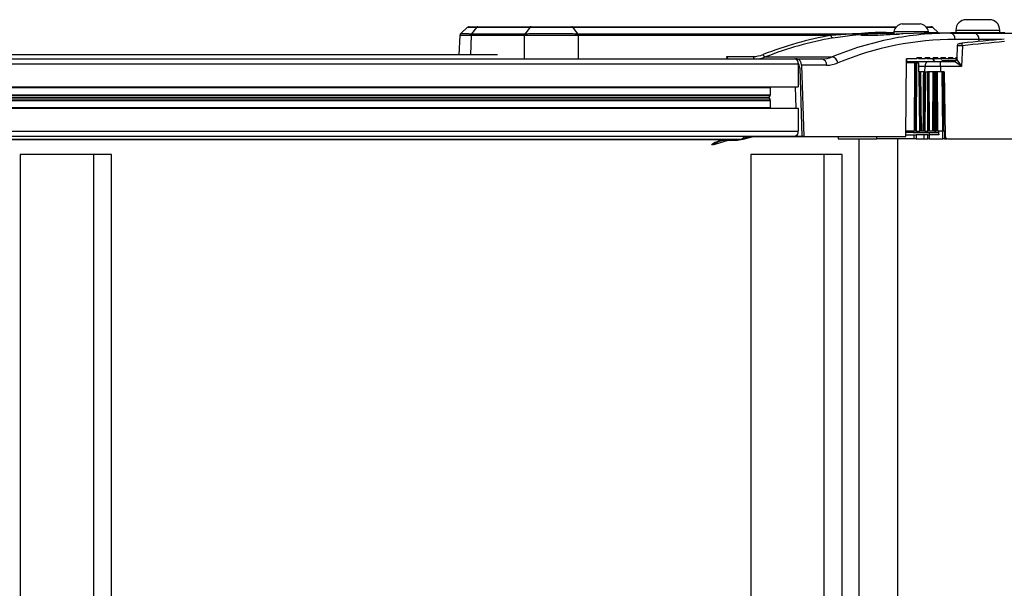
# Model space of a CAD drawing. Header units: millimetres. Extents: x 0 to 420, y 0 to 297.
# Tile 20 of 69: x 147 to 174, y 99 to 115. Entities that reach past the tile are written whole.
import ezdxf

# ---------------------------------------------------------------- set-up
doc = ezdxf.new("R2010")
doc.units = ezdxf.units.MM

msp = doc.modelspace()

# ---------------------------------------------------------------- linework, layer by layer
at = {"color": 7, "linetype": 'Continuous', "lineweight": 25}
for p, q in [((173.60869, 114.9213), (172.96448, 114.9213)), ((159.14667, 114.70962), (158.95656, 114.53479)), ((159.26564, 114.53308), (159.39845, 114.70824)), ((160.87224, 114.70824), (159.39845, 114.70824)), ((159.43297, 114.72747), (160.90679, 114.72747)), ((160.87224, 114.70824), (160.73943, 114.53308)), ((162.03322, 114.72747), (171.03264, 114.72747)), ((162.06623, 114.70824), (162.19313, 114.53308)), ((171.01484, 114.70824), (162.06623, 114.70824)), ((171.1881, 114.80621), (171.68915, 114.80621)), ((171.84461, 114.72747), (171.98869, 114.72747)), ((172.03751, 114.70824), (171.86241, 114.70824)), ((172.18817, 114.56775), (172.03751, 114.70824)), ((172.67816, 114.63442), (172.67816, 114.56284)), ((172.67816, 114.63442), (173.89501, 114.63442)), ((173.89501, 114.56284), (173.89501, 114.63442)), ((158.93465, 114.48666), (158.90866, 113.94879)), ((159.24887, 114.48324), (159.22304, 113.94879)), ((159.24933, 114.48323), (159.24887, 114.48324)), ((160.72348, 114.48323), (159.24933, 114.48323)), ((159.26564, 114.53308), (160.73943, 114.53308)), ((160.72338, 113.83706), (160.72406, 114.48324)), ((160.72406, 114.48324), (160.72348, 114.48323)), ((162.19313, 114.53308), (169.97, 114.53308)), ((162.20775, 114.48324), (162.20707, 113.83706)), ((169.21508, 114.48323), (162.20848, 114.48323)), ((170.23416, 114.52834), (170.81674, 114.54852)), ((170.23475, 114.48091), (170.23416, 114.52834)), ((170.74272, 114.56775), (170.95546, 114.56775)), ((170.81674, 114.54852), (170.7757, 114.54852)), ((170.94328, 114.54852), (170.81674, 114.54852)), ((170.81731, 114.50254), (170.81674, 114.54852)), ((170.8302, 114.51989), (170.8302, 114.50334)), ((170.8302, 114.51989), (171.08438, 114.51989)), ((170.95546, 114.54852), (170.94328, 114.54852)), ((170.94363, 114.51989), (170.94328, 114.54852)), ((170.95546, 114.59147), (170.95546, 114.51989)), ((170.95546, 114.59147), (171.92179, 114.59147)), ((171.7993, 114.54852), (171.21657, 114.5284)), ((172.53233, 114.54852), (171.7993, 114.54852)), ((171.92179, 114.54852), (171.92179, 114.59147)), ((171.92179, 114.56775), (172.18817, 114.56775)), ((172.53233, 114.54852), (173.19032, 114.54852)), ((172.535, 114.56284), (172.535, 114.54852)), ((172.535, 114.56284), (174.03817, 114.56284)), ((173.31678, 114.37582), (172.65879, 114.37582)), ((173.19032, 114.54852), (174.6828, 114.54852)), ((173.31678, 114.37582), (173.31821, 114.31757)), ((173.93922, 114.37582), (173.31678, 114.37582)), ((172.71771, 114.19496), (172.70176, 113.8339)), ((172.86115, 114.20048), (172.83571, 113.62482)), ((172.87154, 114.27229), (172.85422, 114.27047)), ((112.53193, 113.83706), (168.20774, 113.83706)), ((159.97327, 113.94879), (114.49912, 113.94879)), ((166.33506, 113.90181), (167.06164, 113.90181)), ((166.33708, 113.83706), (166.33506, 113.90181)), ((167.40075, 113.88877), (169.24674, 113.88877)), ((168.27429, 113.83273), (168.23246, 113.83273)), ((168.27429, 113.83273), (168.96783, 113.83273)), ((171.29354, 111.68534), (171.30681, 113.83273)), ((171.59442, 113.83273), (171.30681, 113.83273)), ((171.30991, 113.83273), (171.30991, 113.76548)), ((171.59881, 113.86852), (171.59442, 113.83273)), ((171.59881, 113.86852), (171.72755, 113.86852)), ((171.65426, 113.83273), (171.64888, 113.86852)), ((171.73293, 113.83273), (171.65426, 113.83273)), ((171.73293, 113.83273), (171.72755, 113.86852)), ((171.82559, 113.83273), (171.73293, 113.83273)), ((171.82983, 113.86852), (171.82559, 113.83273)), ((171.82983, 113.86852), (171.95581, 113.86852)), ((171.87376, 113.83273), (171.86844, 113.86852)), ((171.96113, 113.83273), (171.87376, 113.83273)), ((171.96113, 113.83273), (171.95581, 113.86852)), ((172.04747, 113.83273), (171.96113, 113.83273)), ((172.05157, 113.86852), (172.04747, 113.83273)), ((172.05157, 113.86852), (172.17523, 113.86852)), ((172.05572, 113.83273), (172.08479, 113.83273)), ((172.08479, 113.83273), (172.0795, 113.86852)), ((172.18052, 113.83273), (172.08479, 113.83273)), ((172.18052, 113.83273), (172.17523, 113.86852)), ((172.26174, 113.83273), (172.18052, 113.83273)), ((172.26571, 113.86852), (172.26174, 113.83273)), ((172.26174, 113.83273), (172.28548, 113.83273)), ((172.26571, 113.86852), (172.38747, 113.86852)), ((172.28893, 113.83273), (172.28366, 113.86852)), ((172.29954, 113.79411), (172.28512, 113.76548)), ((172.28548, 113.83273), (172.28893, 113.83273)), ((172.39274, 113.83273), (172.28893, 113.83273)), ((172.29954, 113.79411), (172.68754, 113.79411)), ((172.39274, 113.83273), (172.38747, 113.86852)), ((172.46989, 113.83273), (172.39274, 113.83273)), ((172.47376, 113.86852), (172.46989, 113.83273)), ((172.46989, 113.83273), (172.48759, 113.83273)), ((172.47376, 113.86852), (172.594, 113.86852)), ((172.48759, 113.83273), (172.48233, 113.86852)), ((172.59926, 113.83273), (172.48759, 113.83273)), ((172.59926, 113.83273), (172.594, 113.86852)), ((172.67329, 113.83273), (172.59926, 113.83273)), ((172.67706, 113.86852), (172.67329, 113.83273)), ((172.68206, 113.83273), (172.67695, 113.86745)), ((172.67706, 113.86852), (172.70329, 113.86852)), ((112.63316, 113.6939), (168.30897, 113.6939)), ((168.30897, 113.6939), (168.30897, 113.06042)), ((168.35338, 113.58844), (168.30897, 113.58844)), ((168.35338, 113.58844), (168.41211, 111.68534)), ((168.40181, 113.66002), (168.46276, 111.68534)), ((169.09429, 113.66002), (168.40181, 113.66002)), ((171.54601, 113.72969), (171.30617, 113.72969)), ((171.30991, 113.76548), (171.93137, 113.76548)), ((171.53431, 111.83284), (171.54601, 113.72969)), ((171.54601, 113.72969), (171.57453, 113.72969)), ((171.56283, 111.83284), (171.57453, 113.72969)), ((171.57453, 113.72969), (171.59164, 113.72969)), ((171.59164, 113.72969), (171.57994, 111.83284)), ((171.59164, 113.72969), (171.6461, 113.72969)), ((171.6461, 113.72969), (171.64666, 113.47916)), ((171.82367, 113.62482), (171.64634, 113.62482)), ((171.82234, 113.47916), (171.82367, 113.62482)), ((172.25445, 113.62482), (172.2533, 113.47916)), ((172.25445, 113.62482), (172.25445, 113.76548)), ((172.25445, 113.76548), (172.63028, 113.76548)), ((172.83571, 113.62482), (172.25445, 113.62482)), ((171.66384, 113.47916), (171.64666, 113.47916)), ((171.68143, 111.83284), (171.66384, 113.47916)), ((171.67734, 113.47916), (171.66384, 113.47916)), ((171.67734, 113.47916), (171.69493, 111.83284)), ((171.67734, 113.47916), (171.69983, 113.47916)), ((171.69983, 113.47916), (171.71743, 111.83284)), ((171.78646, 113.47916), (171.69983, 113.47916)), ((171.83202, 113.47916), (171.8943, 113.47916)), ((171.90805, 113.47916), (171.93162, 113.47916)), ((171.93162, 113.47916), (171.94272, 111.83284)), ((172.04591, 113.47916), (171.93162, 113.47916)), ((172.04079, 111.83284), (172.04591, 113.47916)), ((172.09569, 113.47916), (172.11711, 113.47916)), ((172.15709, 113.47916), (172.16684, 111.83284)), ((172.35112, 113.47916), (172.2533, 113.47916)), ((172.31705, 111.83284), (172.30305, 113.47916)), ((172.3222, 113.47916), (172.33619, 111.83284)), ((172.34182, 111.83284), (172.32794, 113.47916)), ((172.35112, 113.47916), (172.38237, 111.68843)), ((112.56095, 113.04253), (167.53457, 113.04253)), ((112.63316, 113.06042), (168.30897, 113.06042)), ((167.53509, 113.06042), (167.53457, 113.04253)), ((167.53457, 113.04253), (167.53457, 112.84235)), ((168.22869, 113.06042), (168.24703, 112.46631)), ((112.56218, 112.84235), (167.53457, 112.84235)), ((112.56226, 112.82971), (167.53087, 112.82971)), ((112.56259, 112.77601), (167.49295, 112.77601)), ((112.56275, 112.75072), (167.49295, 112.75072)), ((112.56308, 112.69703), (167.53087, 112.69703)), ((167.53087, 112.82971), (167.49295, 112.77601)), ((167.49295, 112.75072), (167.53087, 112.69703)), ((112.56316, 112.68439), (167.53457, 112.68439)), ((112.56439, 112.48421), (167.53457, 112.48421)), ((112.63316, 112.46631), (168.30897, 112.46631)), ((167.53457, 112.68439), (167.53457, 112.48421)), ((167.53457, 112.48421), (167.53509, 112.46631)), ((168.30897, 112.46631), (168.30897, 111.83284)), ((111.03383, 111.60941), (166.70964, 111.60941)), ((112.56929, 111.68968), (168.20774, 111.68968)), ((112.63316, 111.83284), (168.30897, 111.83284)), ((166.74583, 111.60347), (167.03702, 111.67382)), ((166.78965, 111.63022), (166.80334, 111.6413)), ((166.80334, 111.6413), (166.98049, 111.67237)), ((166.80334, 111.6413), (166.80334, 111.66351)), ((166.84594, 111.68968), (166.84608, 111.68534)), ((166.84608, 111.68534), (168.27113, 111.68534)), ((166.98049, 111.67237), (167.05301, 111.68534)), ((166.98049, 111.67237), (166.98049, 111.68534)), ((167.66309, 111.68534), (167.66309, 111.67103)), ((167.74399, 111.67103), (167.66309, 111.67103)), ((167.74399, 111.67103), (167.74399, 111.68534)), ((168.45964, 111.67103), (167.74399, 111.67103)), ((168.27006, 111.72002), (168.27113, 111.68534)), ((168.41211, 111.68534), (168.27113, 111.68534)), ((168.46276, 111.68534), (168.41211, 111.68534)), ((168.45964, 111.67103), (168.45964, 111.68534)), ((168.5219, 111.67103), (168.45964, 111.67103)), ((168.46276, 111.68534), (171.29354, 111.68534)), ((168.5219, 111.67103), (168.5219, 111.68534)), ((169.15912, 111.67103), (168.5219, 111.67103)), ((169.15912, 111.67103), (169.15912, 111.68534)), ((169.18009, 111.67103), (169.15912, 111.67103)), ((169.18009, 111.67103), (169.18009, 111.68534)), ((169.41402, 111.68534), (169.41461, 111.6181)), ((169.41461, 111.6181), (170.48674, 111.6181)), ((169.99388, 111.6181), (169.99388, 86.63251)), ((170.48674, 111.6181), (170.48674, 111.68534)), ((171.51926, 111.6181), (170.48674, 111.6181)), ((171.05678, 111.6181), (171.05678, 86.63251)), ((171.29379, 111.72547), (171.523, 111.72547)), ((171.45761, 111.79271), (171.2942, 111.79271)), ((171.53431, 111.83284), (171.29445, 111.83284)), ((171.45761, 111.79271), (171.45683, 111.83284)), ((171.49592, 111.79271), (172.2012, 111.79271)), ((171.51926, 111.6181), (171.523, 111.72547)), ((171.5749, 111.6181), (171.51926, 111.6181)), ((171.523, 111.72547), (171.57864, 111.72547)), ((171.56283, 111.83284), (171.53431, 111.83284)), ((171.57994, 111.83284), (171.56283, 111.83284)), ((171.57864, 111.72547), (171.5749, 111.6181)), ((171.5749, 111.6181), (171.79036, 111.6181)), ((171.79084, 111.72547), (171.57864, 111.72547)), ((171.57994, 111.83284), (171.68143, 111.83284)), ((171.69493, 111.83284), (171.68143, 111.83284)), ((171.71743, 111.83284), (171.69493, 111.83284)), ((171.77626, 111.83284), (171.71743, 111.83284)), ((171.79084, 111.72547), (171.79036, 111.6181)), ((171.79036, 111.6181), (171.89927, 111.6181)), ((171.90032, 111.72547), (171.79084, 111.72547)), ((171.82196, 111.83284), (171.90541, 111.83284)), ((171.94272, 111.83284), (171.91921, 111.83284)), ((171.9424, 111.79271), (171.93467, 111.72547)), ((171.94078, 111.6181), (172.31943, 111.6181)), ((172.20265, 111.72547), (171.94194, 111.72547)), ((172.04079, 111.83284), (171.94272, 111.83284)), ((172.07256, 111.83284), (172.04079, 111.83284)), ((172.0901, 111.83284), (172.12689, 111.83284)), ((172.16684, 111.83284), (172.14167, 111.83284)), ((172.31705, 111.83284), (172.16684, 111.83284)), ((172.33619, 111.83284), (172.31705, 111.83284)), ((172.31943, 111.6181), (172.31786, 111.83284)), ((172.34182, 111.83284), (172.33619, 111.83284)), ((172.37985, 111.83284), (172.34182, 111.83284)), ((172.36437, 111.83284), (172.36567, 111.6181)), ((172.36567, 111.6181), (172.42377, 111.6181)), ((172.45394, 111.6181), (176.571, 111.6181)), ((110.67101, 111.59714), (166.34682, 111.59714)), ((165.94637, 111.48037), (165.94657, 111.44914)), ((165.94657, 111.44914), (166.34233, 111.5768)), ((148.77546, 111.18862), (146.75089, 111.18862)), ((146.75089, 111.18862), (146.75089, 86.99474)), ((148.77546, 111.18862), (148.77546, 86.99474)), ((149.28161, 111.18862), (148.77546, 111.18862)), ((149.28161, 86.99474), (149.28161, 111.18862)), ((169.02121, 111.18862), (166.99664, 111.18862)), ((166.99664, 111.18862), (166.99664, 86.99474)), ((169.02121, 111.18862), (169.02121, 86.99474)), ((169.52735, 111.18862), (169.02121, 111.18862)), ((169.52735, 86.99474), (169.52735, 111.18862))]:
    msp.add_line(p, q, dxfattribs=at)
at = {"color": 7, "linetype": 'Continuous', "lineweight": 25, "flags": 128}
for points in [[(171.77626, 111.83284), (171.77671, 111.90441), (171.77848, 112.19071), (171.78557, 113.33589), (171.78646, 113.47916)], [(171.80479, 111.83284), (171.80523, 111.90441), (171.807, 112.19071), (171.8141, 113.33589), (171.81499, 113.47916)], [(171.83202, 113.47916), (171.83133, 113.36568), (171.82855, 112.91172), (171.82196, 111.83284)], [(171.90541, 111.83284), (171.90465, 111.94631), (171.90159, 112.4002), (171.8943, 113.47916)], [(171.90805, 113.47916), (171.90853, 113.40759), (171.91047, 113.12129), (171.91824, 111.97607), (171.91921, 111.83284)], [(172.07256, 111.83284), (172.0728, 111.90441), (172.07375, 112.19072), (172.07755, 113.33593), (172.07803, 113.47916)], [(172.09569, 113.47916), (172.0953, 113.36552), (172.09376, 112.91095), (172.0901, 111.83284)], [(172.12689, 111.83284), (172.12622, 111.94631), (172.12353, 112.4002), (172.11711, 113.47916)], [(172.13185, 113.47916), (172.13228, 113.40759), (172.13399, 113.12129), (172.14082, 111.97607), (172.14167, 111.83284)], [(171.49491, 111.83284), (171.495, 111.82918), (171.49592, 111.79271)], [(171.89927, 111.6181), (171.89979, 111.67198), (171.90032, 111.72547)], [(171.94194, 111.72547), (171.94136, 111.67198), (171.94078, 111.6181)]]:
    msp.add_lwpolyline(points, dxfattribs=at)
at = {"color": 7, "linetype": 'Continuous', "lineweight": 25}
for centre, radius, start, end in [((172.96448, 114.63498), 0.28632, 90, 180.112022), ((173.60869, 114.63498), 0.28632, 359.887978, 90), ((159.19399, 114.65589), 0.07158, 89.999718, 125.149531), ((171.2336, 114.52353), 0.28632, 99.145332, 166.273448), ((171.64365, 114.52353), 0.28632, 13.726552, 80.854668), ((171.98869, 114.65589), 0.07158, 47, 90), ((159.33594, 114.48238), 0.08708, 144.387513, 179.438496), ((160.81053, 114.48319), 0.08647, 144.756966, 179.969857), ((162.11856, 114.4834), 0.08919, 359.896619, 33.856146), ((169.28472, 114.48274), 0.06964, 179.595063, 257.605889), ((170.00823, 114.56174), 0.04778, 216.848199, 267.583477), ((170.77789, 114.59018), 0.04171, 212.521584, 266.988807), ((172.23698, 114.6201), 0.07158, 227, 270), ((172.50218, 114.39379), 0.15764, 353.453528, 78.971924), ((180.31375, 43.0807), 71.57953, 95.0434918, 95.9822676), ((173.16016, 114.39379), 0.15764, 353.453528, 78.971924), ((172.78922, 114.19166), 0.07158, 96.034541, 177.262186), ((163.30371, 113.21642), 9.60796, 5.8786, 6.298047), ((180.31375, 43.08195), 71.50795, 95.0434918, 95.9822676), ((167.13239, 113.89635), 0.07096, 175.585236, 236.66654), ((167.41653, 113.96608), 0.0789, 188.036723, 258.465847), ((168.18243, 113.7118), 0.1278, 351.950533, 78.578246), ((168.93768, 113.678), 0.15764, 353.453528, 78.971924), ((169.21427, 113.69555), 0.19593, 8.07547, 80.460245), ((172.12939, 113.87285), 0.10737, 201.944645, 270), ((172.63028, 113.83706), 0.07157, 270.003756, 357.457697), ((171.95152, 113.63849), 0.12858, 99.01953, 186.102825), ((167.51239, 112.76337), 0.02319, 146.953318, 213.046682), ((167.51243, 112.84197), 0.02214, 326.382202, 0.998035), ((167.51243, 112.68477), 0.02214, 359.001965, 33.617798), ((166.34674, 116.9711), 5.37396, 270.000875, 273.872096), ((166.69088, 111.75266), 0.14447, 277.457615, 334.154174), ((167.12323, 111.32744), 0.3579, 90.000007, 103.155937), ((168.18243, 111.81494), 0.1278, 281.421754, 8.049467), ((172.45394, 111.68968), 0.07158, 181, 270), ((166.35619, 110.817), 0.7802, 90.688615, 124.961159)]:
    msp.add_arc(centre, radius, start, end, dxfattribs=at)
for centre, major_axis, ratio, start_param, end_param in [((171.20083, 97.69288), (-0.9164, 16.91124), 0.73699265, 0.08617889, 0.24081668), ((171.24916, 97.69538), (-0.91677, 16.83959), 0.7371148, 0.08598649, 0.24062429), ((172.94406, 97.69538), (-0.82199, 16.84314), 0.70626472, 0.10492298, 0.24627798), ((173.07052, 97.70162), (-0.82196, 16.66409), 0.70624659, 6.24836348, 6.52909561), ((183.58861, 97.64303), (16.78084, -15.49954), 0.4050948, 2.72827386, 2.7922903), ((183.62159, 97.69538), (16.76029, -15.43423), 0.40384386, 2.72830883, 2.79232527), ((172.94406, 97.69538), (-0.82199, 16.84314), 0.70626472, 6.24873116, 6.38810828), ((166.38568, 113.90431), (-0.00092, 0.07158), 0.70772162, 1.59657071, 2.78263936), ((167.02802, 115.26182), (-0.07364, 1.35893), 0.73699265, 3.1016772, 3.38240933), ((167.07635, 115.26432), (-0.07329, 1.43058), 0.73555125, 3.18177033, 3.38465867), ((168.27539, 113.65378), (-0.00221, 0.17894), 0.70705294, 4.73857025, 6.27445999), ((168.92807, 115.26432), (-0.07935, 1.43049), 0.7060188, 3.1024475, 3.38317963), ((168.68114, 108.40712), (4.60793, 29.95544), 0.08443389, 4.90748864, 4.90870353), ((168.70975, 108.40712), (4.46851, 29.95514), 0.09210066, 4.90823936, 4.9086615), ((172.83571, 113.62232), (-0.13395, 0.21156), 0.00533772, 4.72081943, 6.27416247), ((168.22696, 113.5822), (-0.00221, 0.17894), 0.70705294, 4.73857025, 5.57734895), ((169.05453, 115.27056), (-0.07939, 1.60956), 0.70624659, 3.10677082, 3.38750295), ((172.83571, 113.62232), (0.20546, -0.14315), 0.00818663, 1.57650018, 3.12984321), ((166.71505, 111.82302), (0.0196, 0.22689), 0.68942192, 3.31347898, 3.75920086), ((166.33381, 110.12151), (-0.0207, 1.45735), 0.6249323, 6.23838366, 6.699518), ((166.37467, 123.48478), (-0.08861, 11.90954), 0.37602444, 3.11717709, 3.19954165)]:
    msp.add_ellipse(centre, major_axis=major_axis, ratio=ratio, start_param=start_param, end_param=end_param, dxfattribs=at)
for points, knots in [([(159.39845, 114.70824), (159.39845, 114.70824), (159.36419, 114.70829), (159.3016, 114.70837), (159.22665, 114.70848), (159.177, 114.70854), (159.14464, 114.70858), (159.15302, 114.70857), (159.15634, 114.70856)], [0, 0, 0, 0, 0.00000634, 0.21472271, 0.42944023, 0.64418883, 0.85893816, 1, 1, 1, 1]), ([(159.20415, 114.72747), (159.2014, 114.72747), (159.19021, 114.72747), (159.26128, 114.72747), (159.37574, 114.72747), (159.43297, 114.72747)], [0, 0, 0, 0, 0.14040234, 0.57022754, 1, 1, 1, 1]), ([(162.06623, 114.70824), (162.06623, 114.70824), (162.03101, 114.70829), (161.95394, 114.70837), (161.82569, 114.70847), (161.68642, 114.70854), (161.49449, 114.70859), (161.24867, 114.70856), (161.02289, 114.70842), (160.9087, 114.70829), (160.87225, 114.70824), (160.87224, 114.70824)], [0, 0, 0, 0, 0.00000327, 0.10897537, 0.22109863, 0.33008382, 0.44222679, 0.66233606, 0.88240249, 0.99999673, 1, 1, 1, 1]), ([(160.90679, 114.72747), (160.94303, 114.72747), (161.0471, 114.72747), (161.2627, 114.72747), (161.53802, 114.72747), (161.81264, 114.72747), (161.9597, 114.72747), (162.03322, 114.72747)], [0, 0, 0, 0, 0.11776502, 0.33818049, 0.55865594, 0.77935876, 1, 1, 1, 1]), ([(159.24887, 114.48324), (159.23491, 114.48339), (159.17906, 114.48401), (159.09489, 114.48493), (159.00787, 114.48587), (158.95391, 114.48643), (158.93055, 114.48667), (158.93581, 114.48659), (158.93635, 114.48658)], [0, 0, 0, 0, 0.071672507, 0.286692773, 0.501712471, 0.737244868, 0.972776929, 1, 1, 1, 1]), ([(158.95908, 114.53609), (158.95558, 114.53297), (158.946, 114.52443), (158.93693, 114.50689), (158.93603, 114.49271), (158.93565, 114.48667)], [0, 0, 0, 0, 0.24863264, 0.68004941, 1, 1, 1, 1]), ([(158.95934, 114.53581), (158.95882, 114.53582), (158.95369, 114.53589), (158.97654, 114.53569), (159.02933, 114.53524), (159.11447, 114.53447), (159.19683, 114.53372), (159.25149, 114.53321), (159.26515, 114.53309)], [0, 0, 0, 0, 0.02697467, 0.2625518, 0.49812928, 0.71321127, 0.92829384, 1, 1, 1, 1]), ([(159.26564, 114.53308), (159.2619, 114.52717), (159.25577, 114.51744), (159.25067, 114.49982), (159.2498, 114.48901), (159.24933, 114.48323)], [0, 0, 0, 0, 0.41960496, 0.68991306, 1, 1, 1, 1]), ([(159.26515, 114.53309), (159.26531, 114.53309), (159.26547, 114.53309), (159.26564, 114.53308), (159.26564, 114.53308)], [0, 0, 0, 0, 0.99372571, 1, 1, 1, 1]), ([(162.20775, 114.48324), (162.19269, 114.48339), (162.13312, 114.484), (162.01613, 114.48493), (161.84717, 114.48586), (161.6592, 114.48646), (161.46706, 114.48667), (161.27959, 114.48649), (161.10545, 114.48598), (160.9408, 114.48513), (160.81464, 114.48418), (160.74716, 114.48348), (160.72406, 114.48324)], [0, 0, 0, 0, 0.03683449, 0.145765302, 0.257854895, 0.376829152, 0.499965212, 0.608824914, 0.720840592, 0.829705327, 0.941723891, 1, 1, 1, 1]), ([(160.73943, 114.53308), (160.73943, 114.53308), (160.73959, 114.53309), (160.73975, 114.53309), (160.73991, 114.53309)], [0, 0, 0, 0, 0.00627429, 1, 1, 1, 1]), ([(160.73991, 114.53309), (160.76253, 114.53329), (160.82741, 114.53385), (160.95069, 114.53463), (161.11025, 114.53531), (161.28218, 114.53574), (161.46351, 114.53588), (161.65322, 114.53572), (161.83586, 114.53524), (162.00345, 114.53448), (162.11826, 114.53372), (162.17788, 114.53321), (162.19263, 114.53309)], [0, 0, 0, 0, 0.05828549, 0.16715566, 0.27917508, 0.38802937, 0.50003474, 0.61900413, 0.74212958, 0.85106587, 0.96315761, 1, 1, 1, 1]), ([(162.19263, 114.53309), (162.19279, 114.53309), (162.19296, 114.53309), (162.19313, 114.53308), (162.19313, 114.53308)], [0, 0, 0, 0, 0.99372571, 1, 1, 1, 1]), ([(162.20848, 114.48323), (162.2084, 114.48323), (162.20815, 114.48323), (162.20791, 114.48324), (162.20775, 114.48324)], [0, 0, 0, 0, 0.34128569, 1, 1, 1, 1]), ([(169.97, 114.53308), (169.90215, 114.52983), (169.65333, 114.5179), (169.39961, 114.49783), (169.21508, 114.48323)], [0, 0, 0, 0, 0.27271875, 1, 1, 1, 1]), ([(169.26977, 114.41472), (169.45132, 114.44379), (169.70087, 114.48374), (169.94083, 114.50752), (170.00622, 114.514)], [0, 0, 0, 0, 0.72747619, 1, 1, 1, 1]), ([(171.21657, 114.5284), (171.15589, 114.52425), (171.03455, 114.51596), (170.80298, 114.50127), (170.5666, 114.48851), (170.34717, 114.4805), (170.17113, 114.47939), (170.05764, 114.48542), (170.019, 114.49702), (170.06017, 114.5113), (170.14855, 114.52203), (170.2179, 114.52714), (170.23416, 114.52834)], [0, 0, 0, 0, 0.10757878, 0.21509494, 0.32280138, 0.43040316, 0.53769491, 0.64467025, 0.75189073, 0.85935022, 0.96701024, 1, 1, 1, 1]), ([(172.86115, 114.20048), (172.84491, 114.19997), (172.81238, 114.19894), (172.76903, 114.19739), (172.73698, 114.19608), (172.7192, 114.19518), (172.71946, 114.19496), (172.71956, 114.19487)], [0, 0, 0, 0, 0.21672123, 0.43396649, 0.65041377, 0.86492292, 1, 1, 1, 1]), ([(172.78261, 114.26294), (172.78256, 114.26293), (172.78241, 114.26291), (172.79136, 114.26386), (172.80746, 114.26556), (172.82923, 114.26785), (172.84554, 114.26956), (172.85369, 114.27042)], [0, 0, 0, 0, 0.13566344, 0.34916438, 0.5651268, 0.78256647, 1, 1, 1, 1]), ([(172.25445, 113.62482), (172.22077, 113.62488), (172.12309, 113.62505), (171.9651, 113.62512), (171.87081, 113.62492), (171.82367, 113.62482)], [0, 0, 0, 0, 0.208316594, 0.604159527, 1, 1, 1, 1]), ([(171.93137, 113.76548), (171.96672, 113.76548), (172.03743, 113.76548), (172.15593, 113.76548), (172.22919, 113.76548), (172.25445, 113.76548)], [0, 0, 0, 0, 0.39584091, 0.79168243, 1, 1, 1, 1]), ([(171.78646, 113.47916), (171.79044, 113.47916), (171.79841, 113.47916), (171.80829, 113.47916), (171.81338, 113.47916), (171.81499, 113.47916)], [0, 0, 0, 0, 0.40606764, 0.81213604, 1, 1, 1, 1]), ([(171.81499, 113.47916), (171.81715, 113.47916), (171.82147, 113.47916), (171.82755, 113.47916), (171.83096, 113.47916), (171.83202, 113.47916)], [0, 0, 0, 0, 0.40793444, 0.81586846, 1, 1, 1, 1]), ([(172.2533, 113.47916), (172.18942, 113.47916), (172.06166, 113.47916), (171.93925, 113.47916), (171.89077, 113.47916), (171.88836, 113.47916)], [0, 0, 0, 0, 0.48725297, 0.97450669, 1, 1, 1, 1]), ([(171.8943, 113.47916), (171.89659, 113.47916), (171.90118, 113.47916), (171.90564, 113.47916), (171.90749, 113.47916), (171.90805, 113.47916)], [0, 0, 0, 0, 0.41106253, 0.82212533, 1, 1, 1, 1]), ([(167.04721, 111.6774), (167.03954, 111.67579), (167.01578, 111.6708), (166.91962, 111.65532), (166.8365, 111.63927), (166.78965, 111.63022)], [0, 0, 0, 0, 0.17205343, 0.53334554, 1, 1, 1, 1]), ([(167.66309, 111.68521), (167.52841, 111.68501), (167.34368, 111.68474), (167.15895, 111.68379), (167.1089, 111.68353)], [0, 0, 0, 0, 0.72903103, 1, 1, 1, 1]), ([(171.49592, 111.79271), (171.49007, 111.79271), (171.47839, 111.79271), (171.46454, 111.79271), (171.45761, 111.79271)], [0, 0, 0, 0, 0.49984646, 1, 1, 1, 1]), ([(171.80479, 111.83284), (171.80381, 111.83284), (171.7994, 111.83284), (171.79046, 111.83284), (171.78155, 111.83284), (171.77696, 111.83284), (171.77626, 111.83284)], [0, 0, 0, 0, 0.1150079, 0.521086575, 0.92716784, 1, 1, 1, 1]), ([(171.82196, 111.83284), (171.81957, 111.83284), (171.81479, 111.83284), (171.80884, 111.83284), (171.80577, 111.83284), (171.80479, 111.83284)], [0, 0, 0, 0, 0.4048005, 0.80960177, 1, 1, 1, 1]), ([(171.94078, 111.6181), (171.93526, 111.6181), (171.92379, 111.6181), (171.90764, 111.6181), (171.89927, 111.6181)], [0, 0, 0, 0, 0.48204391, 1, 1, 1, 1]), ([(171.90032, 111.72547), (171.90842, 111.72547), (171.92463, 111.72547), (171.93617, 111.72547), (171.94194, 111.72547)], [0, 0, 0, 0, 0.499999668, 1, 1, 1, 1]), ([(171.91921, 111.83284), (171.91779, 111.83284), (171.91496, 111.83284), (171.90974, 111.83284), (171.90642, 111.83284), (171.90541, 111.83284)], [0, 0, 0, 0, 0.41083508, 0.82167019, 1, 1, 1, 1]), ([(172.0901, 111.83284), (172.08768, 111.83284), (172.08284, 111.83284), (172.07676, 111.83284), (172.07373, 111.83284), (172.07256, 111.83284)], [0, 0, 0, 0, 0.38103959, 0.76207941, 1, 1, 1, 1]), ([(172.14167, 111.83284), (172.14006, 111.83284), (172.13683, 111.83284), (172.13132, 111.83284), (172.12792, 111.83284), (172.12689, 111.83284)], [0, 0, 0, 0, 0.41083508, 0.82167019, 1, 1, 1, 1]), ([(172.20039, 111.83284), (172.20085, 111.80899), (172.20154, 111.7732), (172.20237, 111.73741), (172.20265, 111.72547)], [0, 0, 0, 0, 0.66627531, 1, 1, 1, 1]), ([(172.36567, 111.6181), (172.35755, 111.6181), (172.34068, 111.6181), (172.32668, 111.6181), (172.31943, 111.6181)], [0, 0, 0, 0, 0.48204391, 1, 1, 1, 1])]:
    msp.add_open_spline(points, degree=3, knots=knots, dxfattribs=at)
for points in [[(159.43297, 114.72747), (159.42981, 114.72723), (159.42347, 114.72675), (159.41433, 114.72283), (159.40575, 114.71687), (159.40089, 114.71112), (159.39845, 114.70824)], [(160.90679, 114.72747), (160.90363, 114.72723), (160.89729, 114.72675), (160.88813, 114.72283), (160.87955, 114.71687), (160.87468, 114.71112), (160.87224, 114.70824)], [(162.06623, 114.70824), (162.06391, 114.71112), (162.05925, 114.71687), (162.05105, 114.72283), (162.04231, 114.72675), (162.03625, 114.72723), (162.03322, 114.72747)], [(160.73943, 114.53308), (160.73714, 114.5297), (160.73257, 114.52292), (160.72769, 114.51058), (160.72436, 114.49726), (160.72377, 114.48791), (160.72348, 114.48323)], [(162.19313, 114.53308), (162.19533, 114.52969), (162.19971, 114.52291), (162.2044, 114.51058), (162.20761, 114.49726), (162.20819, 114.48791), (162.20848, 114.48323)]]:
    msp.add_open_spline(points, degree=3, dxfattribs=at)

doc.saveas('drawing.dxf')
